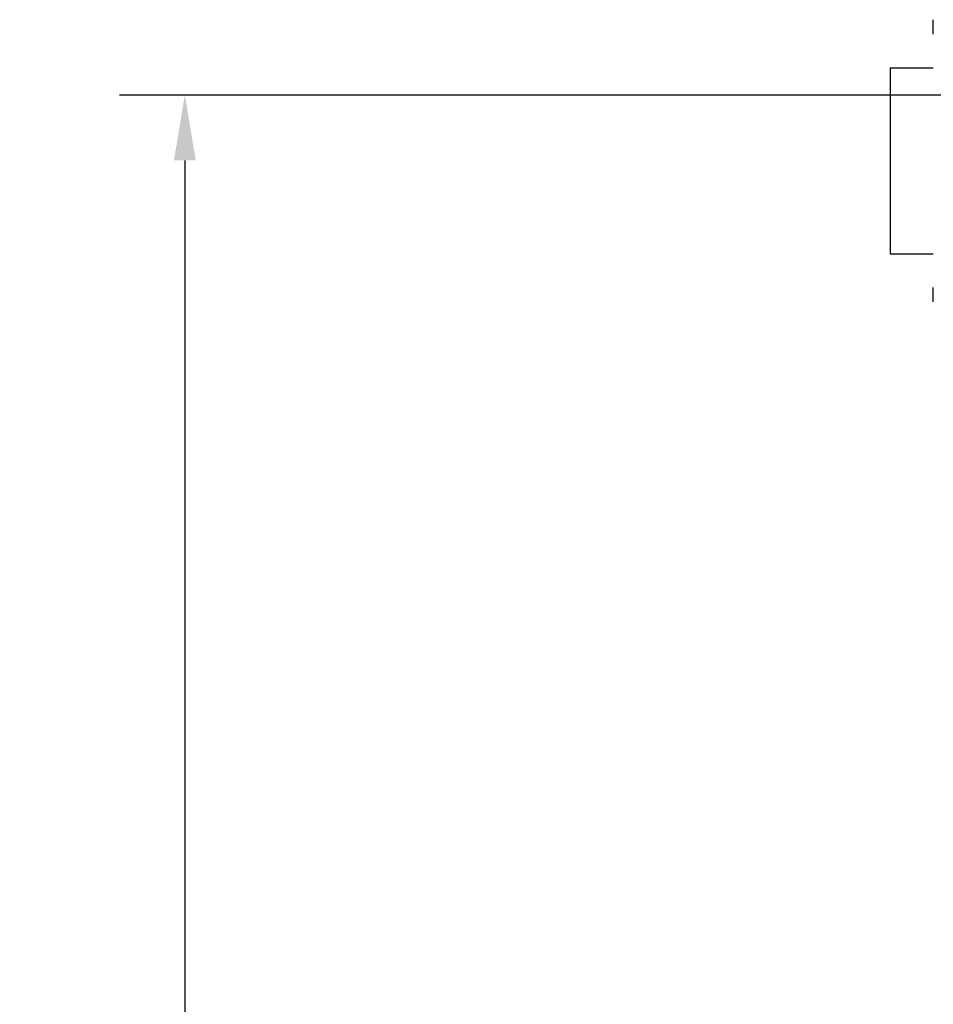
# Model space of a CAD drawing. Header units: millimetres. Extents: x -4265 to -1871, y -660 to 1033.
# Tile 7 of 42: x -3733 to -3608, y 587 to 722. Entities that reach past the tile are written whole.
import ezdxf

# ---------------------------------------------------------------- set-up
doc = ezdxf.new("R2010")
doc.units = ezdxf.units.MM
doc.dimstyles.get("Standard").update_dxf_attribs({"dimtxt": 20, "dimasz": 9, "dimexe": 9, "dimexo": 9, "dimgap": 9, "dimtad": 0, "dimtih": 1, "dimtoh": 1, "dimdsep": 46, "dimtxsty": 'Standard', "dimcen": 0.09, "dimadec": 0, "dimazin": 0, "dimtfac": 1, "dimtofl": 0, "dimtmove": 0, "dimatfit": 3, "dimfxl": 0, "dimtolj": 1, "dimtzin": 0, "dimarcsym": 0})

# ---------------------------------------------------------------- blocks, each defined once
blk = doc.blocks.new('*D21')
at = {"color": 0, "lineweight": -2}
for p, q in [((-3521.66, 712.02), (-3719.46, 712.02)), ((-3710.46, 703.02), (-3710.46, 449.65)), ((-3710.46, 158.28), (-3710.46, 411.65)), ((-3466.08, 149.28), (-3719.46, 149.28))]:
    blk.add_line(p, q, dxfattribs=at)
at = {"color": 0, "lineweight": 18}
for points in [[(-3711.96, 703.02), (-3708.96, 703.02), (-3710.46, 712.02)], [(-3711.96, 158.28), (-3708.96, 158.28), (-3710.46, 149.28)]]:
    blk.add_solid(points, dxfattribs=at)
at = {"layer": 'Defpoints', "color": 0, "lineweight": 18}
for p in [(-3710.46, 712.02), (-3512.66, 712.02), (-3457.08, 149.28)]:
    blk.add_point(p, dxfattribs=at)
at = {"color": 0, "lineweight": 18, "insert": (-3710.46, 430.65), "char_height": 20, "attachment_point": 5}
blk.add_mtext('\\A1;565', dxfattribs=at)
blk = doc.blocks.new('*D25')
at = {"color": 0, "lineweight": -2}
for p, q in [((-3457.12, 644.17), (-3456.94, 644.17)), ((-3457.03, 644.08), (-3457.03, 644.26)), ((-3618.52, 539.39), (-3477.59, 630.84)), ((-3627.52, 539.39), (-3618.52, 539.39))]:
    blk.add_line(p, q, dxfattribs=at)
at = {"color": 0, "lineweight": 18}
blk.add_solid([(-3478.4, 632.09), (-3476.77, 629.58), (-3470.04, 635.74)], dxfattribs=at)
at = {"layer": 'Defpoints', "color": 0, "lineweight": 18}
for p in [(-3444.03, 652.61), (-3470.04, 635.74)]:
    blk.add_point(p, dxfattribs=at)
at = {"color": 0, "lineweight": 18, "insert": (-3659.85, 539.39), "char_height": 20, "attachment_point": 5}
blk.add_mtext('\\A1;∅31', dxfattribs=at)

msp = doc.modelspace()

# ---------------------------------------------------------------- linework, layer by layer
for p, q in [((-3607.533, 720.377), (-3607.533, 722.377)), ((-3613.483, 715.777), (-3607.532, 715.777)), ((-3613.483, 715.777), (-3613.483, 690.177)), ((-3613.483, 690.177), (-3607.532, 690.177)), ((-3607.533, 683.577), (-3607.533, 685.577))]:
    msp.add_line(p, q)

# ---------------------------------------------------------------- dimensions: what is measured, and where the dimension line sits
at = {"lineweight": 18}
dim = msp.add_linear_dim(base=(-3710.457, 712.022), p1=(-3457.079, 149.277), p2=(-3512.658, 712.022), angle=90, text='565', dimstyle='Standard', dxfattribs=at)
dim.commit()
dim.dimension.update_dxf_attribs({"geometry": '*D21', "text_midpoint": (-3710.457, 430.649)})
dim = msp.add_diameter_dim_2p(p1=(-3444.03, 652.609), p2=(-3470.035, 635.735), dimstyle='Standard', dxfattribs=at)
dim.commit()
dim.dimension.update_dxf_attribs({"geometry": '*D25', "text_midpoint": (-3659.85, 539.389), "dimtype": 163})

doc.saveas('drawing.dxf')
